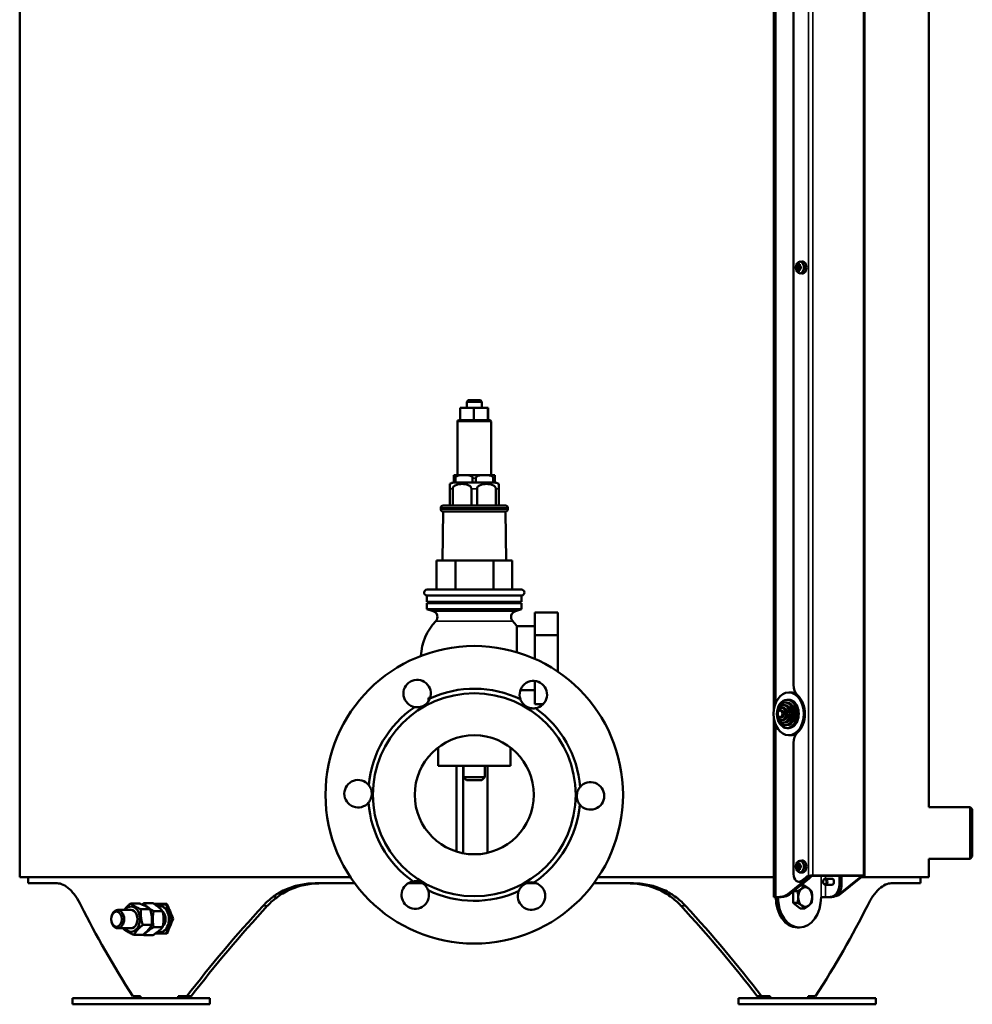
# Model space of a CAD drawing. Header units: millimetres. Extents: x -1106 to 8832, y -1538 to 1985.
# Tile 35 of 42: x 8207 to 8832, y -435 to 210. Entities that reach past the tile are written whole.
import ezdxf

# ---------------------------------------------------------------- set-up
doc = ezdxf.new("R2010")
doc.units = ezdxf.units.MM
doc.layers.add('Видимые тонкие (ГОСТ)', color=7, linetype='Continuous', lineweight=35)
doc.layers.add('Видимый контур (ГОСТ)', color=7, linetype='Continuous', lineweight=50)

msp = doc.modelspace()

# ---------------------------------------------------------------- linework, layer by layer
at = {"layer": 'Видимые тонкие (ГОСТ)'}
for p, q in [((8724.69, -351.02), (8724.69, 540.14)), ((8727.52, -350.82), (8727.52, 540.14)), ((8760.75, 540.14), (8760.75, -350.82)), ((8703.13, 531.14), (8703.13, -237.65)), ((8516.48, -53.36), (8494.53, -53.36)), ((8493.09, -90.33), (8492, -90.33)), ((8506.59, -90.33), (8504.41, -90.33)), ((8519, -90.33), (8517.91, -90.33)), ((8491.36, -97.33), (8489.5, -97.33)), ((8507.36, -97.33), (8503.64, -97.33)), ((8521.5, -97.33), (8519.64, -97.33)), ((8527.5, -109.83), (8483.5, -109.83)), ((8483.5, -110.79), (8527.5, -110.79)), ((8478.51, -177.52), (8532.5, -177.52)), ((8480.26, -184.12), (8530.75, -184.12)), ((8703.13, -252.07), (8703.13, -364.86)), ((8720.8, -354.18), (8720.1, -354.18)), ((8723.28, -352.16), (8722.57, -352.16)), ((8723.63, -352.74), (8725.05, -352.74)), ((8732.82, -350.87), (8732.82, -364.86)), ((8735.65, -350.87), (8735.65, -352.86)), ((8758.63, -352.16), (8757.93, -352.16)), ((8760.05, -351.02), (8760.05, -350.87)), ((8735.65, -356.86), (8735.65, -364.86)), ((8746.26, -356.63), (8744.84, -356.63)), ((8713.48, -362.18), (8712.06, -362.18)), ((8740.3, -364.47), (8741.71, -364.47)), ((8745.2, -363.13), (8744.49, -363.13)), ((8367.1, -370.51), (8370.05, -370.51)), ((8640.93, -370.51), (8643.88, -370.51))]:
    msp.add_line(p, q, dxfattribs=at)
at = {"layer": 'Видимый контур (ГОСТ)'}
for p, q in [((8207.49, -351.94), (8207.49, 645.06)), ((8803.49, -305.86), (8803.49, 645.06)), ((8761.34, -350.84), (8761.34, 540.14)), ((8701.95, -241.78), (8701.95, 531.14)), ((8714.79, -225.83), (8714.79, 532.14)), ((8718.8, 51.45), (8720.2, 51.62)), ((8716.95, 48.33), (8717.43, 48.33)), ((8717.43, 46.95), (8716.95, 46.95)), ((8717.7, 48.02), (8717.23, 48.02)), ((8717.23, 47.25), (8717.7, 47.25)), ((8717.7, 48.02), (8718.96, 48.02)), ((8718.96, 47.25), (8717.7, 47.25)), ((8718.71, 48.68), (8718.17, 48.68)), ((8718.17, 46.6), (8718.71, 46.6)), ((8718.79, 49.2), (8718.33, 49.57)), ((8718.33, 45.7), (8718.79, 46.08)), ((8718.96, 48.02), (8719.11, 48.1)), ((8718.96, 47.25), (8719.11, 47.17)), ((8719.07, 48.33), (8719.89, 48.33)), ((8719.89, 46.95), (8719.07, 46.95)), ((8719.89, 48.02), (8719.17, 48.02)), ((8719.17, 47.25), (8719.89, 47.25)), ((8719.19, 48.02), (8719.19, 47.25)), ((8718.8, 43.83), (8720.2, 43.65)), ((8496.32, -44.36), (8505.13, -44.36)), ((8496.32, -52.45), (8496.32, -44.36)), ((8501.53, -39.36), (8500.53, -40.36)), ((8510.47, -40.36), (8500.53, -40.36)), ((8500.53, -44.36), (8500.53, -40.36)), ((8501.53, -39.36), (8509.47, -39.36)), ((8505.13, -44.36), (8514.31, -44.36)), ((8505.13, -52.45), (8505.13, -44.36)), ((8509.47, -39.36), (8510.47, -40.36)), ((8510.47, -44.36), (8510.47, -40.36)), ((8514.31, -44.36), (8514.68, -44.36)), ((8514.31, -52.45), (8514.31, -44.36)), ((8514.68, -52.36), (8514.68, -44.36)), ((8494.53, -53.36), (8494.53, -88.33)), ((8495.53, -52.36), (8496.32, -52.36)), ((8497.08, -52.36), (8504.37, -52.36)), ((8505.92, -52.36), (8513.52, -52.36)), ((8514.34, -52.36), (8515.48, -52.36)), ((8516.48, -53.36), (8516.48, -88.33)), ((8492, -88.39), (8492, -90.33)), ((8492.5, -88.33), (8518.5, -88.33)), ((8519, -90.33), (8519, -88.39)), ((8489.5, -94.21), (8489.5, -97.33)), ((8492, -90.33), (8492, -93.33)), ((8492, -93.33), (8493.09, -93.33)), ((8493.09, -93.33), (8493.09, -90.33)), ((8498.75, -93.33), (8493.09, -93.33)), ((8504.41, -93.33), (8498.75, -93.33)), ((8504.41, -90.33), (8504.41, -93.33)), ((8504.41, -93.33), (8506.59, -93.33)), ((8506.59, -93.33), (8506.59, -90.33)), ((8512.25, -93.33), (8506.59, -93.33)), ((8517.91, -93.33), (8512.25, -93.33)), ((8517.91, -90.33), (8517.91, -93.33)), ((8517.91, -93.33), (8519, -93.33)), ((8519, -93.33), (8519, -90.33)), ((8521.5, -97.33), (8521.5, -94.21)), ((8489.5, -97.33), (8489.5, -108.33)), ((8491.36, -108.33), (8491.36, -97.33)), ((8503.64, -97.33), (8503.64, -108.33)), ((8507.36, -108.33), (8507.36, -97.33)), ((8519.64, -97.33), (8519.64, -108.33)), ((8521.5, -108.33), (8521.5, -97.33)), ((8485, -108.33), (8526, -108.33)), ((8483.5, -109.83), (8483.5, -110.79)), ((8485, -112.29), (8484.69, -144.36)), ((8526, -112.29), (8485, -112.29)), ((8526, -112.29), (8526.32, -144.36)), ((8527.5, -109.83), (8527.5, -110.79)), ((8480.68, -163.33), (8480.68, -144.36)), ((8480.68, -144.36), (8493.2, -144.36)), ((8493.2, -163.33), (8493.2, -144.36)), ((8493.2, -144.36), (8518.02, -144.36)), ((8518.02, -163.33), (8518.02, -144.36)), ((8518.02, -144.36), (8530.33, -144.36)), ((8530.33, -163.33), (8530.33, -144.36)), ((8474.5, -167.33), (8536.5, -167.33)), ((8474.5, -167.33), (8474.5, -171.33)), ((8474.61, -163.33), (8536.39, -163.33)), ((8536.5, -167.33), (8536.5, -171.33)), ((8474.5, -171.33), (8536.5, -171.33)), ((8474.5, -172.33), (8536.5, -172.33)), ((8474.5, -172.33), (8474.5, -176.33)), ((8476, -171.33), (8476, -172.33)), ((8535, -171.33), (8535, -172.33)), ((8536.5, -172.33), (8536.5, -176.33)), ((8474.5, -176.33), (8536.5, -176.33)), ((8478.51, -177.52), (8474.5, -176.33)), ((8532.5, -177.52), (8536.5, -176.33)), ((8545.27, -193.35), (8545.27, -178.34)), ((8545.27, -178.34), (8560.27, -178.34)), ((8560.27, -178.34), (8560.27, -193.35)), ((8533.5, -187.36), (8533.5, -204.47)), ((8533.5, -187.36), (8545.27, -187.36)), ((8545.27, -208.84), (8545.27, -193.35)), ((8545.27, -193.35), (8560.27, -193.35)), ((8560.27, -193.35), (8560.27, -217.2)), ((8545.27, -223.37), (8545.27, -223.29)), ((8545.27, -238.39), (8545.27, -223.37)), ((8545.27, -223.37), (8545.84, -223.37)), ((8535.67, -229.36), (8545.27, -229.36)), ((8713.03, -230.86), (8711.61, -230.86)), ((8475.48, -234.36), (8476.55, -234.36)), ((8475.48, -236.54), (8475.48, -234.36)), ((8535.46, -234.36), (8535.52, -234.36)), ((8535.52, -234.6), (8535.52, -234.36)), ((8545.27, -238.39), (8550.77, -238.39)), ((8710.48, -237.47), (8709.35, -237.47)), ((8711.61, -235.57), (8710.48, -235.57)), ((8707.09, -242.7), (8705.95, -242.7)), ((8708.22, -240.95), (8707.09, -240.95)), ((8709.35, -239.15), (8708.22, -239.15)), ((8701.95, -364.86), (8701.95, -247.94)), ((8707.09, -247.02), (8705.95, -247.02)), ((8708.22, -248.78), (8707.09, -248.78)), ((8709.35, -250.58), (8708.22, -250.58)), ((8710.48, -252.25), (8709.35, -252.25)), ((8711.61, -254.16), (8710.48, -254.16)), ((8713.03, -258.86), (8711.61, -258.86)), ((8714.79, -349.85), (8714.79, -263.9)), ((8481.75, -266.93), (8481.75, -278.86)), ((8529.25, -266.93), (8529.25, -278.86)), ((8481.75, -278.86), (8529.25, -278.86)), ((8493.77, -335.06), (8493.77, -278.86)), ((8498.11, -336.16), (8498.11, -278.86)), ((8498.5, -286.36), (8498.5, -278.86)), ((8512.5, -286.36), (8512.5, -278.86)), ((8514.11, -335.9), (8514.11, -278.86)), ((8498.5, -286.36), (8512.5, -286.36)), ((8500.5, -288.36), (8498.5, -286.36)), ((8510.5, -288.36), (8500.5, -288.36)), ((8510.5, -288.36), (8512.5, -286.36)), ((8803.49, -305.86), (8830.49, -305.86)), ((8830.49, -339.86), (8830.49, -305.86)), ((8831.99, -307.36), (8830.49, -305.86)), ((8831.99, -307.36), (8831.99, -338.36)), ((8718.8, -341.05), (8720.2, -340.88)), ((8803.49, -339.86), (8830.49, -339.86)), ((8803.49, -351.94), (8803.49, -339.86)), ((8831.99, -338.36), (8830.49, -339.86)), ((8716.95, -344.17), (8717.43, -344.17)), ((8717.43, -345.55), (8716.95, -345.55)), ((8717.7, -344.48), (8717.23, -344.48)), ((8717.23, -345.25), (8717.7, -345.25)), ((8717.7, -344.48), (8718.96, -344.48)), ((8718.96, -345.25), (8717.7, -345.25)), ((8718.71, -343.82), (8718.17, -343.82)), ((8718.17, -345.9), (8718.71, -345.9)), ((8718.79, -343.3), (8718.33, -342.93)), ((8718.33, -346.8), (8718.79, -346.42)), ((8718.96, -344.48), (8719.11, -344.4)), ((8718.96, -345.25), (8719.11, -345.33)), ((8719.07, -344.17), (8719.89, -344.17)), ((8719.89, -345.55), (8719.07, -345.55)), ((8719.89, -344.48), (8719.17, -344.48)), ((8719.17, -345.25), (8719.89, -345.25)), ((8719.19, -344.48), (8719.19, -345.25)), ((8207.49, -351.94), (8424.38, -351.94)), ((8212.99, -351.94), (8212.99, -355.86)), ((8586.63, -351.94), (8701.95, -351.94)), ((8712.06, -362.18), (8723.63, -352.74)), ((8725.05, -352.74), (8713.48, -362.18)), ((8718.8, -348.67), (8720.2, -348.85)), ((8720.1, -354.18), (8722.57, -352.16)), ((8723.28, -352.16), (8720.8, -354.18)), ((8760.05, -350.87), (8726.81, -350.87)), ((8727.52, -350.82), (8760.75, -350.82)), ((8739.9, -352.86), (8735.55, -352.86)), ((8744.49, -363.13), (8757.93, -352.16)), ((8744.84, -356.63), (8744.84, -350.87)), ((8758.63, -352.16), (8745.2, -363.13)), ((8746.26, -356.63), (8746.26, -350.87)), ((8758.91, -351.94), (8803.49, -351.94)), ((8797.99, -355.86), (8797.99, -351.94)), ((8232.13, -355.86), (8212.99, -355.86)), ((8427.13, -355.86), (8401.42, -355.86)), ((8471.56, -355.86), (8462.04, -355.86)), ((8546.39, -355.86), (8539.61, -355.86)), ((8609.55, -355.86), (8583.87, -355.86)), ((8714.79, -361.11), (8717.42, -361.11)), ((8719.04, -354.85), (8718.33, -354.85)), ((8719.39, -357.36), (8722.02, -357.36)), ((8739.9, -356.86), (8735.55, -356.86)), ((8797.99, -355.86), (8778.85, -355.86)), ((8701.95, -364.86), (8703.13, -364.86)), ((8703.13, -364.87), (8703.13, -364.86)), ((8704.99, -364.86), (8703.13, -364.86)), ((8704.54, -364.87), (8703.13, -364.87)), ((8704.55, -364.87), (8704.54, -364.87)), ((8704.55, -364.86), (8704.55, -364.87)), ((8704.99, -364.86), (8706.41, -364.86)), ((8714.51, -368.62), (8714.51, -361.34)), ((8732.82, -364.87), (8732.82, -364.86)), ((8732.82, -364.86), (8732.82, -364.86)), ((8735.65, -364.86), (8732.82, -364.86)), ((8732.82, -364.87), (8732.82, -364.87)), ((8737.52, -364.86), (8735.65, -364.86)), ((8737.52, -364.86), (8738.93, -364.86)), ((8280.44, -373.34), (8271.73, -373.34)), ((8280.2, -369.07), (8286.12, -369.07)), ((8287.04, -372.86), (8292.97, -372.86)), ((8288.93, -368.95), (8294.86, -368.95)), ((8295.3, -374.15), (8301.23, -374.15)), ((8304.03, -369.34), (8296.02, -369.34)), ((8303.55, -369.84), (8296.27, -369.84)), ((8299.68, -370.74), (8299.25, -370.74)), ((8307.43, -379.34), (8303.55, -369.84)), ((8303.55, -369.84), (8304.24, -369.84)), ((8714.51, -368.62), (8717.42, -368.62)), ((8719.11, -372.37), (8714.51, -368.62)), ((8719.11, -372.37), (8722.02, -372.37)), ((8267.48, -379.27), (8267.48, -379.26)), ((8267.48, -379.41), (8267.48, -379.42)), ((8303.55, -388.84), (8307.43, -379.34)), ((8307.43, -379.34), (8308.05, -379.34)), ((8280.44, -385.34), (8271.73, -385.34)), ((8288.14, -383.13), (8294.07, -383.13)), ((8295.3, -384.54), (8301.23, -384.54)), ((8718.68, -384.86), (8717.27, -384.86)), ((8282.4, -389.62), (8288.33, -389.62)), ((8288.93, -389.73), (8294.86, -389.73)), ((8296.27, -388.84), (8303.55, -388.84)), ((8299.68, -387.94), (8299.25, -387.94)), ((8303.55, -388.84), (8303.61, -388.84)), ((8303.61, -388.84), (8304.03, -388.84)), ((8242.2, -431.14), (8332.2, -431.14)), ((8242.2, -431.14), (8242.2, -435.14)), ((8281.74, -429.86), (8286.66, -429.86)), ((8286.66, -429.86), (8286.66, -431.14)), ((8311.41, -429.86), (8311.41, -431.14)), ((8311.41, -429.86), (8317.1, -429.86)), ((8314.24, -429.86), (8314.24, -431.14)), ((8319.93, -429.86), (8317.1, -429.86)), ((8332.2, -431.14), (8332.2, -435.14)), ((8678.78, -431.14), (8768.78, -431.14)), ((8678.78, -431.14), (8678.78, -435.14)), ((8693.88, -429.86), (8691.04, -429.86)), ((8693.88, -429.86), (8699.57, -429.86)), ((8696.74, -429.86), (8696.74, -431.14)), ((8699.57, -429.86), (8699.57, -431.14)), ((8724.32, -429.86), (8724.32, -431.14)), ((8724.32, -429.86), (8729.24, -429.86)), ((8768.78, -431.14), (8768.78, -435.14)), ((8242.2, -435.14), (8332.2, -435.14)), ((8678.78, -435.14), (8768.78, -435.14))]:
    msp.add_line(p, q, dxfattribs=at)
for radius in [97.5, 66.5, 39]:
    msp.add_circle((8505.5, -297.86), radius, dxfattribs=at)
for centre, radius, start, end in [((8495.53, -53.36), 1, 90, 180), ((8515.48, -53.36), 1, 0, 90), ((8492.5, -90.33), 2, 90, 104.47751), ((8518.5, -90.33), 2, 75.52249, 90), ((8492, -97.33), 4, 90, 128.68219), ((8519, -97.33), 4, 51.31781, 90), ((8485, -109.83), 1.5, 90, 180), ((8526, -109.83), 1.5, 0, 90), ((8485, -110.79), 1.5, 180, 270), ((8526, -110.79), 1.5, 270, 0), ((8474.61, -165.33), 2, 90, 266.86446), ((8536.39, -165.33), 2, 273.13554, 90), ((8477.37, -181.35), 4, 316.16349, 73.46808), ((8533.63, -181.35), 4, 106.53192, 223.83651), ((8505.5, -208.36), 35, 136.16349, 177.52083), ((8505.5, -208.36), 35, 36.8699, 43.83651), ((8468.01, -231.53), 9, 339.05185, 259.89826), ((8544.2, -232.22), 9, 279.05185, 199.89826), ((8505.5, -297.86), 69.5, 64.20755, 114.74256), ((8505.5, -297.86), 69.5, 124.20755, 174.74256), ((8505.5, -297.86), 69.5, 4.20755, 54.74256), ((8429.31, -297.16), 9, 39.05185, 319.89826), ((8581.7, -298.56), 9, 219.05185, 139.89826), ((8505.5, -297.86), 69.5, 184.20755, 234.74256), ((8505.5, -297.86), 69.5, 304.20755, 354.74256), ((8466.8, -363.5), 9, 99.05185, 19.89826), ((8505.5, -297.86), 69.5, 244.20755, 294.74256), ((8543, -364.2), 9, 159.05185, 79.89826)]:
    msp.add_arc(centre, radius, start, end, dxfattribs=at)
for centre, major_axis, ratio, start_param, end_param in [((8720.45, 47.64), (0, 4), 0.707107, 3.053992, 6.370786), ((8723.05, 47.64), (0, -6.36), 0.965843, 4.603833, 4.820944), ((8722.08, 48.56), (-5.18, -3.66), 0.5, 5.275147, 5.380591), ((8722.08, 46.71), (5.18, -3.66), 0.5, 4.044187, 4.149631), ((8722.23, 48.35), (4.97, 3.52), 0.5, 2.110719, 2.261833), ((8753.37, 92.39), (-34.68, -46.61), 0.180255, 6.078068, 6.078286), ((8722.23, 46.92), (-4.97, 3.52), 0.5, 0.87976, 1.030873), ((8722.24, 47.64), (0, -6.44), 0.707107, 4.383582, 4.531062), ((8722.24, 47.64), (0, -6.44), 0.707107, 4.893716, 5.041196), ((8722.29, 46.56), (-5.89, 2.4), 0.353357, 5.460814, 5.677925), ((8722.29, 48.71), (5.89, 2.4), 0.353357, 3.746853, 3.963964), ((8691.09, 90.96), (34.68, -46.61), 0.180255, 5.811441, 5.811659), ((8722.46, 47.64), (0, 6.16), 0.707107, 1.250993, 1.401055), ((8722.46, 47.64), (0, 6.16), 0.707107, 1.740538, 1.890599), ((8723, 47.64), (0, -6.16), 0.707107, 4.392586, 4.542647), ((8754.37, 4.31), (-34.68, 46.61), 0.180255, 0.204899, 0.205117), ((8723.24, 48.35), (4.97, -3.52), 0.5, 4.021352, 4.172466), ((8723.24, 46.92), (-4.97, -3.52), 0.5, 5.252312, 5.403426), ((8723, 47.64), (0, -6.16), 0.707107, 4.882131, 5.032192), ((8723.22, 47.64), (0, 6.44), 0.707107, 1.24199, 1.389469), ((8723.39, 48.56), (-5.18, 3.66), 0.5, 0.902595, 1.008038), ((8723.39, 46.71), (5.18, 3.66), 0.5, 2.133554, 2.238998), ((8723.22, 47.64), (0, 6.44), 0.707107, 1.752124, 1.899603), ((8692.1, 2.89), (34.68, 46.61), 0.180255, 0.471526, 0.471744), ((8721.53, 47.64), (0, 6.36), 0.259129, 1.462241, 1.679352), ((8713.03, -244.86), (0, 14), 0.707107, 5.895728, 6.283185), ((8720.45, -225.83), (0, 8), 0.707107, 1.570796, 2.579056), ((8710.48, -244.86), (0, -7.39), 0.707107, 0, 3.141593), ((8711.61, -244.86), (0, -9.29), 0.707107, 0, 3.141593), ((8711.96, -244.86), (0, -14.5), 0.707107, 0.562536, 2.579056), ((8707.09, -244.86), (0, -2.16), 0.707107, 0, 3.141593), ((8708.22, -244.86), (0, -3.92), 0.707107, 0, 3.141593), ((8709.35, -244.86), (0, -5.72), 0.707107, 0, 3.141593), ((8713.03, -244.86), (0, -14), 0.707107, 0, 0.387458), ((8720.45, -263.9), (0, 8), 0.707107, 0.562536, 1.570796), ((8720.45, -344.86), (0, 4), 0.707107, 3.053992, 6.370786), ((8723.05, -344.86), (0, -6.36), 0.965843, 4.603833, 4.820944), ((8722.08, -343.94), (-5.18, -3.66), 0.5, 5.275147, 5.380591), ((8722.08, -345.79), (5.18, -3.66), 0.5, 4.044187, 4.149631), ((8722.23, -344.15), (4.97, 3.52), 0.5, 2.110719, 2.261833), ((8753.37, -300.11), (-34.68, -46.61), 0.180255, 6.078068, 6.078286), ((8722.23, -345.58), (-4.97, 3.52), 0.5, 0.87976, 1.030873), ((8722.24, -344.86), (0, -6.44), 0.707107, 4.383582, 4.531062), ((8722.24, -344.86), (0, -6.44), 0.707107, 4.893716, 5.041196), ((8722.29, -345.94), (-5.89, 2.4), 0.353357, 5.460814, 5.677925), ((8722.29, -343.79), (5.89, 2.4), 0.353357, 3.746853, 3.963964), ((8691.09, -301.54), (34.68, -46.61), 0.180255, 5.811441, 5.811659), ((8722.46, -344.86), (0, 6.16), 0.707107, 1.250993, 1.401055), ((8722.46, -344.86), (0, 6.16), 0.707107, 1.740538, 1.890599), ((8723, -344.86), (0, -6.16), 0.707107, 4.392586, 4.542647), ((8754.37, -388.19), (-34.68, 46.61), 0.180255, 0.204899, 0.205117), ((8723.24, -344.15), (4.97, -3.52), 0.5, 4.021352, 4.172466), ((8723.24, -345.58), (-4.97, -3.52), 0.5, 5.252312, 5.403426), ((8723, -344.86), (0, -6.16), 0.707107, 4.882131, 5.032192), ((8723.22, -344.86), (0, 6.44), 0.707107, 1.24199, 1.389469), ((8723.39, -343.94), (-5.18, 3.66), 0.5, 0.902595, 1.008038), ((8723.39, -345.79), (5.18, 3.66), 0.5, 2.133554, 2.238998), ((8723.22, -344.86), (0, 6.44), 0.707107, 1.752124, 1.899603), ((8692.1, -389.61), (34.68, 46.61), 0.180255, 0.471526, 0.471744), ((8721.53, -344.86), (0, 6.36), 0.259129, 1.462241, 1.679352), ((8718.33, -349.85), (0, -5), 0.707107, 4.712389, 6.806784), ((8719.04, -349.85), (0, -5), 0.707107, 0, 0.523599), ((8726.11, -360.82), (0, 10), 0.707107, 0.201358, 0.523599), ((8726.81, -360.82), (0, 10), 0.707107, 0.201358, 0.523599), ((8720.8, -345.81), (0, -8), 0.707107, 0.523599, 0.839975), ((8722.22, -345.81), (0, 8), 0.707107, 3.665191, 4.026798), ((8739.9, -354.86), (0, 2), 0.707107, 3.141593, 6.283185), ((8761.46, -360.82), (0, 10), 0.707107, 0.201358, 0.523599), ((8762.17, -360.82), (0, 10), 0.707107, 0.201358, 0.523599), ((8722.43, -364.86), (0, -6.5), 0.707107, 3.665191, 4.712389), ((8722.43, -364.86), (0, 6.5), 0.707107, 5.759587, 6.806784), ((8722.43, -364.86), (0, 6.5), 0.707107, 4.712389, 5.759587), ((8739.19, -356.63), (0, -8), 0.707107, 0.197871, 1.570796), ((8740.6, -356.63), (0, -8), 0.707107, 0.197871, 1.570796), ((8717.27, -364.86), (0, -20), 0.707107, 4.712889, 6.283185), ((8718.68, -364.86), (0, -20), 0.707107, 4.712889, 7.853482), ((8704.99, -344.86), (0, -20), 0.707107, 0, 0.523599), ((8706.41, -344.86), (0, -20), 0.707107, 0, 0.523599), ((8722.43, -364.86), (0, -6.5), 0.707107, 4.712389, 5.759587), ((8722.43, -364.86), (0, 6.5), 0.707107, 3.665191, 4.712389), ((8737.52, -344.86), (0, -20), 0.707107, 0, 0.197871), ((8738.93, -344.86), (0, -20), 0.707107, 0, 0.197871), ((8742.37, -356.2), (0, -8), 0.707107, 0.009644, 0.523599), ((8741.66, -356.2), (0, -8), 0.707107, 0.179163, 0.523599), ((8505.49, -454.86), (-270.23, 270.23), 0.414214, 0.885548, 1.092523), ((8271.73, -379.34), (0, -6), 0.707107, 4.726038, 10.981926), ((8280.44, -379.34), (0, -8.3), 0.707107, 5.520367, 10.187596), ((8280.44, -379.34), (0, -6), 0.707107, 6.274714, 9.433249), ((8505.49, -362.83), (-237.29, -500.08), 0.341999, 4.886117, 4.886644), ((8299.25, -379.34), (0, -8.6), 0.707107, 6.054032, 9.653932), ((8505.49, -362.83), (-234.04, -493.24), 0.341999, 4.886295, 4.887296), ((8299.68, -379.34), (0, -8.6), 0.707107, 0, 3.141593), ((8505.49, -356.35), (-237.29, 500.08), 0.341999, 1.435562, 1.454819), ((8505.49, -454.86), (-270.23, -270.23), 0.414214, 4.812539, 5.019514), ((8505.49, -454.86), (266.54, 266.54), 0.414214, 1.666767, 1.876731), ((8505.49, -454.86), (-266.54, 266.54), 0.414214, 4.406454, 4.616418), ((8505.49, -454.86), (-270.23, 270.23), 0.414214, 4.405264, 4.612239), ((8722.43, -364.86), (0, -6.5), 0.707107, 5.759587, 6.806784), ((8505.49, -454.86), (-270.23, -270.23), 0.414214, 2.04907, 2.256045), ((8299.25, -379.34), (0, 5.53), 0.707107, 3.70138, 5.723398), ((8505.49, -401.83), (-237.29, -500.08), 0.341999, 4.828366, 4.847624)]:
    msp.add_ellipse(centre, major_axis=major_axis, ratio=ratio, start_param=start_param, end_param=end_param, dxfattribs=at)
for centre, major_axis in [((8719.04, 47.64), (0, -3.83)), ((8711.61, -244.86), (0, 14)), ((8710.48, -244.86), (0, 9.29)), ((8709.35, -244.86), (0, 7.39)), ((8708.22, -244.86), (0, 5.72)), ((8707.09, -244.86), (0, 3.92)), ((8705.95, -244.86), (0, 2.16)), ((8719.04, -344.86), (0, -3.83)), ((8735.55, -354.86), (0, -2)), ((8735.3, -354.86), (0, -1.65)), ((8270.97, -379.34), (0, -4.93))]:
    msp.add_ellipse(centre, major_axis=major_axis, ratio=0.707107, dxfattribs=at)
for points, weights in [([(8717.23, 48.02), (8717.09, 48.17), (8716.95, 48.33)], [1, 1.00025945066, 1]), ([(8716.95, 46.95), (8717.09, 47.1), (8717.23, 47.25)], [1, 1.00025945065, 1]), ([(8717.7, 47.25), (8717.7, 47.25), (8717.7, 47.25)], [0.960465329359, 0.960447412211, 0.960429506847]), ([(8717.93, 49.72), (8718.13, 49.64), (8718.33, 49.57)], [1, 1.00025945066, 1]), ([(8718.33, 45.7), (8718.13, 45.63), (8717.93, 45.56)], [1, 1.00025945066, 1]), ([(8718.16, 48.67), (8718.17, 48.68), (8718.17, 48.68)], [0.960465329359, 0.960447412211, 0.960429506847]), ([(8718.71, 46.6), (8718.71, 46.6), (8718.71, 46.6)], [0.960465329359, 0.960447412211, 0.960429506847]), ([(8718.87, 49.57), (8718.89, 49.64), (8718.91, 49.72)], [1, 1.00025945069, 1]), ([(8718.91, 45.56), (8718.89, 45.63), (8718.87, 45.7)], [1, 1.00025945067, 1]), ([(8719.17, 48.02), (8719.17, 48.02), (8719.17, 48.02)], [0.960465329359, 0.960447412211, 0.960429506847]), ([(8717.23, -344.48), (8717.09, -344.33), (8716.95, -344.17)], [1, 1.00025945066, 1]), ([(8716.95, -345.55), (8717.09, -345.4), (8717.23, -345.25)], [1, 1.00025945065, 1]), ([(8717.7, -345.25), (8717.7, -345.25), (8717.7, -345.25)], [0.960465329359, 0.960447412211, 0.960429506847]), ([(8717.93, -342.78), (8718.13, -342.86), (8718.33, -342.93)], [1, 1.00025945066, 1]), ([(8718.33, -346.8), (8718.13, -346.87), (8717.93, -346.94)], [1, 1.00025945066, 1]), ([(8718.16, -343.83), (8718.17, -343.82), (8718.17, -343.82)], [0.960465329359, 0.960447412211, 0.960429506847]), ([(8718.71, -345.9), (8718.71, -345.9), (8718.71, -345.9)], [0.960465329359, 0.960447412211, 0.960429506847]), ([(8718.87, -342.93), (8718.89, -342.86), (8718.91, -342.78)], [1, 1.00025945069, 1]), ([(8718.91, -346.94), (8718.89, -346.87), (8718.87, -346.8)], [1, 1.00025945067, 1]), ([(8719.17, -344.48), (8719.17, -344.48), (8719.17, -344.48)], [0.960465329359, 0.960447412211, 0.960429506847]), ([(8717.42, -361.11), (8719.07, -360.1), (8720.13, -359.23)], [1, 1.0379548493, 1]), ([(8717.83, -364.86), (8717.83, -363.12), (8717.42, -361.11)], [1, 1.0379548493, 1]), ([(8720.13, -359.23), (8721.2, -358.36), (8722.02, -357.36)], [1, 1.0379548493, 1]), ([(8722.02, -357.36), (8723.66, -358.36), (8724.73, -359.23)], [1, 1.0379548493, 1]), ([(8724.73, -359.23), (8725.79, -360.1), (8726.62, -361.11)], [1, 1.0379548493, 1]), ([(8726.62, -361.11), (8727.03, -363.12), (8727.03, -364.86)], [1, 1.0379548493, 1]), ([(8717.42, -368.62), (8717.83, -366.6), (8717.83, -364.86)], [1, 1.0379548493, 1]), ([(8727.03, -364.86), (8727.03, -366.6), (8726.62, -368.62)], [1, 1.0379548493, 1]), ([(8275.91, -373.34), (8277.44, -371.34), (8280.2, -369.07)], [1.06841011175, 1.10364710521, 1]), ([(8280.2, -369.07), (8282.56, -370.96), (8287.04, -372.86)], [1, 1.15470053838, 1]), ([(8292.97, -372.86), (8290.61, -370.96), (8286.12, -369.07)], [1, 1.15470053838, 1]), ([(8287.04, -372.86), (8286.53, -377.99), (8288.14, -383.13)], [1, 1.15470053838, 1]), ([(8287.67, -369.75), (8288.26, -369.36), (8288.93, -368.95)], [1.03730644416, 1.02169597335, 1]), ([(8288.93, -368.95), (8291.06, -371.55), (8295.3, -374.15)], [1, 1.15470053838, 1]), ([(8294.07, -383.13), (8294.58, -377.99), (8292.97, -372.86)], [1, 1.15470053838, 1]), ([(8295.3, -374.15), (8294.24, -379.34), (8295.3, -384.54)], [1, 1.15470053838, 1]), ([(8301.23, -374.15), (8299.11, -371.55), (8294.86, -368.95)], [1, 1.15470053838, 1]), ([(8301.23, -384.54), (8302.29, -379.34), (8301.23, -374.15)], [1, 1.15470053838, 1]), ([(8720.13, -370.49), (8719.07, -369.62), (8717.42, -368.62)], [1, 1.0379548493, 1]), ([(8722.02, -372.37), (8721.2, -371.36), (8720.13, -370.49)], [1, 1.0379548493, 1]), ([(8724.73, -370.49), (8723.66, -371.36), (8722.02, -372.37)], [1, 1.0379548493, 1]), ([(8726.62, -368.62), (8725.79, -369.62), (8724.73, -370.49)], [1, 1.0379548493, 1]), ([(8275.56, -385.83), (8275.48, -385.58), (8275.41, -385.34)], [1, 1.00645221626, 1.01236621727]), ([(8282.4, -389.62), (8277.92, -387.72), (8275.56, -385.83)], [1, 1.15470053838, 1]), ([(8288.14, -383.13), (8284.21, -386.37), (8282.4, -389.62)], [1, 1.15470053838, 1]), ([(8288.33, -389.62), (8292.26, -386.37), (8294.07, -383.13)], [1, 1.15470053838, 1]), ([(8295.3, -384.54), (8291.06, -387.14), (8288.93, -389.73)], [1, 1.15470053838, 1]), ([(8294.86, -389.73), (8299.11, -387.14), (8301.23, -384.54)], [1, 1.15470053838, 1]), ([(8288.93, -389.73), (8288.71, -389.6), (8288.51, -389.47)], [1, 1.00697095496, 1.01331367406])]:
    msp.add_rational_spline(points, weights, degree=2, dxfattribs=at)
for points in [[(8717.43, 48.33), (8717.52, 48.23), (8717.61, 48.12), (8717.7, 48.02)], [(8717.43, 46.95), (8717.52, 47.05), (8717.61, 47.15), (8717.7, 47.25)], [(8717.77, 48.8), (8717.9, 48.76), (8718.03, 48.71), (8718.16, 48.67)], [(8717.77, 46.48), (8717.9, 46.52), (8718.03, 46.56), (8718.16, 46.6)], [(8718.74, 48.8), (8718.73, 48.76), (8718.72, 48.71), (8718.71, 48.67)], [(8718.74, 46.48), (8718.73, 46.52), (8718.72, 46.56), (8718.71, 46.6)], [(8719.07, 48.33), (8719.11, 48.23), (8719.14, 48.12), (8719.17, 48.02)], [(8719.07, 46.95), (8719.11, 47.05), (8719.14, 47.15), (8719.17, 47.25)], [(8496.32, -52.45), (8496.56, -52.39), (8496.84, -52.36), (8497.08, -52.36)], [(8504.37, -52.36), (8504.61, -52.36), (8504.88, -52.39), (8505.13, -52.45)], [(8505.13, -52.45), (8505.38, -52.39), (8505.67, -52.36), (8505.92, -52.36)], [(8513.52, -52.36), (8513.77, -52.36), (8514.06, -52.39), (8514.31, -52.45)], [(8514.31, -52.45), (8514.32, -52.39), (8514.33, -52.36), (8514.34, -52.36)], [(8717.43, -344.17), (8717.52, -344.27), (8717.61, -344.38), (8717.7, -344.48)], [(8717.43, -345.55), (8717.52, -345.45), (8717.61, -345.35), (8717.7, -345.25)], [(8717.77, -343.7), (8717.9, -343.74), (8718.03, -343.79), (8718.16, -343.83)], [(8717.77, -346.02), (8717.9, -345.98), (8718.03, -345.94), (8718.16, -345.9)], [(8718.74, -343.7), (8718.73, -343.74), (8718.72, -343.79), (8718.71, -343.83)], [(8718.74, -346.02), (8718.73, -345.98), (8718.72, -345.94), (8718.71, -345.9)], [(8719.07, -344.17), (8719.11, -344.27), (8719.14, -344.38), (8719.17, -344.48)], [(8719.07, -345.55), (8719.11, -345.45), (8719.14, -345.35), (8719.17, -345.25)]]:
    msp.add_open_spline(points, degree=3, dxfattribs=at)
for points, knots in [([(8493.09, -90.33), (8493.09, -90.19), (8493.13, -90.02), (8493.27, -89.71), (8493.42, -89.53), (8493.8, -89.19), (8494.13, -89.01), (8495.07, -88.64), (8495.81, -88.53), (8497.31, -88.41), (8498.06, -88.39), (8499.44, -88.39), (8500.2, -88.41), (8501.69, -88.53), (8502.43, -88.64), (8503.37, -89.01), (8503.71, -89.19), (8504.09, -89.53), (8504.23, -89.71), (8504.37, -90.02), (8504.41, -90.19), (8504.41, -90.33)], [0.687449, 0.687449, 0.687449, 0.687449, 0.730926, 0.730926, 0.792009, 0.792009, 0.898366, 0.898366, 1.136632, 1.136632, 1.374898, 1.374898, 1.613164, 1.613164, 1.85143, 1.85143, 1.957786, 1.957786, 2.018869, 2.018869, 2.062347, 2.062347, 2.062347, 2.062347]), ([(8506.59, -90.33), (8506.59, -90.19), (8506.63, -90.02), (8506.77, -89.71), (8506.92, -89.53), (8507.3, -89.19), (8507.63, -89.01), (8508.57, -88.64), (8509.31, -88.53), (8510.81, -88.41), (8511.56, -88.39), (8512.94, -88.39), (8513.7, -88.41), (8515.19, -88.53), (8515.93, -88.64), (8516.87, -89.01), (8517.21, -89.19), (8517.59, -89.53), (8517.73, -89.71), (8517.87, -90.02), (8517.91, -90.19), (8517.91, -90.33)], [0.687449, 0.687449, 0.687449, 0.687449, 0.730926, 0.730926, 0.792009, 0.792009, 0.898366, 0.898366, 1.136632, 1.136632, 1.374898, 1.374898, 1.613164, 1.613164, 1.85143, 1.85143, 1.957786, 1.957786, 2.018869, 2.018869, 2.062347, 2.062347, 2.062347, 2.062347]), ([(8491.36, -97.33), (8491.36, -97.11), (8491.41, -96.85), (8491.59, -96.39), (8491.76, -96.12), (8492.22, -95.6), (8492.62, -95.31), (8494.3, -94.4), (8496.04, -94.21), (8498.96, -94.21), (8500.71, -94.4), (8502.39, -95.31), (8502.79, -95.6), (8503.24, -96.12), (8503.42, -96.39), (8503.59, -96.85), (8503.64, -97.11), (8503.64, -97.33)], [0.793375, 0.793375, 0.793375, 0.793375, 0.859577, 0.859577, 0.944459, 0.944459, 1.080669, 1.080669, 1.586751, 1.586751, 2.092833, 2.092833, 2.229043, 2.229043, 2.313924, 2.313924, 2.380126, 2.380126, 2.380126, 2.380126]), ([(8507.36, -97.33), (8507.36, -97.11), (8507.41, -96.85), (8507.59, -96.39), (8507.76, -96.12), (8508.22, -95.6), (8508.62, -95.31), (8510.3, -94.4), (8512.04, -94.21), (8514.96, -94.21), (8516.71, -94.4), (8518.39, -95.31), (8518.79, -95.6), (8519.24, -96.12), (8519.42, -96.39), (8519.59, -96.85), (8519.64, -97.11), (8519.64, -97.33)], [0.793375, 0.793375, 0.793375, 0.793375, 0.859577, 0.859577, 0.944459, 0.944459, 1.080669, 1.080669, 1.586751, 1.586751, 2.092833, 2.092833, 2.229043, 2.229043, 2.313924, 2.313924, 2.380126, 2.380126, 2.380126, 2.380126]), ([(8476.41, -234.74), (8476.38, -234.83), (8476.34, -234.93), (8475.97, -235.8), (8475.48, -236.64), (8474.16, -238.17), (8473.33, -238.86), (8471.54, -239.87), (8470.53, -240.22), (8468.54, -240.57), (8467.56, -240.55), (8466.62, -240.42), (8466.53, -240.4), (8466.43, -240.39)], [1.397058, 1.397058, 1.397058, 1.397058, 1.432475, 1.432475, 1.740102, 1.740102, 2.04773, 2.04773, 2.355358, 2.355358, 2.662985, 2.662985, 2.698402, 2.698402, 2.698402, 2.698402]), ([(8545.62, -241.11), (8545.52, -241.13), (8545.43, -241.14), (8544.49, -241.26), (8543.51, -241.25), (8541.52, -240.87), (8540.52, -240.5), (8538.75, -239.46), (8537.93, -238.76), (8536.64, -237.2), (8536.16, -236.35), (8535.81, -235.47), (8535.78, -235.38), (8535.74, -235.29)], [1.397058, 1.397058, 1.397058, 1.397058, 1.432475, 1.432475, 1.740102, 1.740102, 2.04773, 2.04773, 2.355358, 2.355358, 2.662985, 2.662985, 2.698402, 2.698402, 2.698402, 2.698402]), ([(8436.29, -291.49), (8436.36, -291.57), (8436.42, -291.65), (8436.99, -292.4), (8437.47, -293.25), (8438.14, -295.16), (8438.31, -296.22), (8438.3, -298.27), (8438.1, -299.33), (8437.4, -301.22), (8436.9, -302.07), (8436.31, -302.81), (8436.25, -302.89), (8436.19, -302.96)], [1.397058, 1.397058, 1.397058, 1.397058, 1.432475, 1.432475, 1.740102, 1.740102, 2.04773, 2.04773, 2.355358, 2.355358, 2.662985, 2.662985, 2.698402, 2.698402, 2.698402, 2.698402]), ([(8574.71, -304.23), (8574.65, -304.16), (8574.59, -304.08), (8574.01, -303.32), (8573.53, -302.47), (8572.87, -300.56), (8572.69, -299.5), (8572.71, -297.45), (8572.9, -296.4), (8573.6, -294.5), (8574.1, -293.66), (8574.69, -292.91), (8574.75, -292.84), (8574.81, -292.76)], [1.397058, 1.397058, 1.397058, 1.397058, 1.432475, 1.432475, 1.740102, 1.740102, 2.04773, 2.04773, 2.355358, 2.355358, 2.662985, 2.662985, 2.698402, 2.698402, 2.698402, 2.698402]), ([(8465.38, -354.61), (8465.48, -354.6), (8465.58, -354.59), (8466.52, -354.47), (8467.5, -354.47), (8469.48, -354.85), (8470.49, -355.23), (8472.25, -356.27), (8473.07, -356.97), (8474.36, -358.52), (8474.84, -359.37), (8475.19, -360.26), (8475.23, -360.35), (8475.26, -360.44)], [1.396442, 1.396442, 1.396442, 1.396442, 1.431858, 1.431858, 1.739485, 1.739485, 2.047113, 2.047113, 2.354741, 2.354741, 2.662368, 2.662368, 2.697785, 2.697785, 2.697785, 2.697785]), ([(8724.69, -351.02), (8724.87, -350.97), (8725.09, -350.93), (8725.58, -350.87), (8725.85, -350.85), (8726.36, -350.83), (8726.63, -350.82), (8727.12, -350.82), (8727.34, -350.82), (8727.52, -350.82)], [-0.3026789, -0.3026789, -0.3026789, -0.3026789, -0.226697, -0.226697, -0.150715, -0.150715, -0.0753575, -0.0753575, 0, 0, 0, 0]), ([(8726.81, -350.87), (8726.73, -350.87), (8726.61, -350.87), (8726.37, -350.89), (8726.23, -350.89), (8725.98, -350.92), (8725.85, -350.93), (8725.6, -350.97), (8725.49, -351), (8725.4, -351.02)], [0, 0, 0, 0, 0.0376261, 0.0376261, 0.0752522, 0.0752522, 0.1134604, 0.1134604, 0.1516686, 0.1516686, 0.1516686, 0.1516686]), ([(8760.05, -351.02), (8760.14, -351), (8760.21, -350.97), (8760.32, -350.93), (8760.34, -350.92), (8760.34, -350.89), (8760.32, -350.89), (8760.21, -350.87), (8760.14, -350.87), (8760.05, -350.87)], [0.1530596, 0.1530596, 0.1530596, 0.1530596, 0.1912678, 0.1912678, 0.229476, 0.229476, 0.2671022, 0.2671022, 0.3047283, 0.3047283, 0.3047283, 0.3047283]), ([(8760.75, -350.82), (8760.93, -350.82), (8761.09, -350.82), (8761.29, -350.82), (8761.34, -350.83), (8761.34, -350.85), (8761.29, -350.87), (8761.08, -350.93), (8760.93, -350.97), (8760.75, -351.02)], [0.6110862, 0.6110862, 0.6110862, 0.6110862, 0.6864437, 0.6864437, 0.7618013, 0.7618013, 0.8377832, 0.8377832, 0.9137651, 0.9137651, 0.9137651, 0.9137651]), ([(8232.13, -355.86), (8233.32, -355.86), (8234.62, -356.15), (8237.32, -357.39), (8238.72, -358.35), (8241.52, -360.93), (8242.92, -362.55), (8245.51, -366.25), (8246.71, -368.3), (8247.8, -370.51)], [8.096288, 8.096288, 8.096288, 8.096288, 9.103982, 9.103982, 10.111676, 10.111676, 11.11937, 11.11937, 12.075332, 12.075332, 12.075332, 12.075332]), ([(8367.1, -370.51), (8369.13, -368.3), (8371.43, -366.25), (8376.57, -362.55), (8379.45, -360.93), (8385.48, -358.35), (8388.65, -357.39), (8395.05, -356.15), (8398.28, -355.86), (8401.42, -355.86)], [3.797799, 3.797799, 3.797799, 3.797799, 4.753762, 4.753762, 5.761456, 5.761456, 6.76915, 6.76915, 7.776844, 7.776844, 7.776844, 7.776844]), ([(8404.53, -355.86), (8401.38, -355.86), (8398.13, -356.15), (8391.7, -357.39), (8388.51, -358.35), (8382.45, -360.92), (8379.56, -362.55), (8374.4, -366.25), (8372.09, -368.3), (8370.05, -370.51)], [24.017476, 24.017476, 24.017476, 24.017476, 25.027226, 25.027226, 26.036976, 26.036976, 27.046726, 27.046726, 28.003178, 28.003178, 28.003178, 28.003178]), ([(8534.59, -360.98), (8534.63, -360.89), (8534.66, -360.8), (8535.03, -359.93), (8535.52, -359.08), (8536.84, -357.55), (8537.67, -356.87), (8539.46, -355.86), (8540.47, -355.5), (8542.46, -355.16), (8543.44, -355.17), (8544.38, -355.31), (8544.48, -355.32), (8544.57, -355.34)], [1.397058, 1.397058, 1.397058, 1.397058, 1.432475, 1.432475, 1.740102, 1.740102, 2.04773, 2.04773, 2.355358, 2.355358, 2.662985, 2.662985, 2.698402, 2.698402, 2.698402, 2.698402]), ([(8640.93, -370.51), (8638.89, -368.3), (8636.58, -366.25), (8631.42, -362.55), (8628.53, -360.92), (8622.46, -358.35), (8619.28, -357.39), (8612.85, -356.15), (8609.6, -355.86), (8606.45, -355.86)], [3.798722, 3.798722, 3.798722, 3.798722, 4.755173, 4.755173, 5.764924, 5.764924, 6.774674, 6.774674, 7.784424, 7.784424, 7.784424, 7.784424]), ([(8609.55, -355.86), (8612.69, -355.86), (8615.93, -356.15), (8622.33, -357.39), (8625.5, -358.35), (8631.53, -360.93), (8634.41, -362.55), (8639.55, -366.25), (8641.85, -368.3), (8643.88, -370.51)], [23.96942, 23.96942, 23.96942, 23.96942, 24.977114, 24.977114, 25.984808, 25.984808, 26.992502, 26.992502, 27.948464, 27.948464, 27.948464, 27.948464]), ([(8763.18, -370.51), (8764.31, -368.21), (8765.56, -366.09), (8768.2, -362.38), (8769.58, -360.8), (8772.34, -358.29), (8773.73, -357.35), (8776.39, -356.14), (8777.67, -355.86), (8778.85, -355.86)], [19.671314, 19.671314, 19.671314, 19.671314, 20.665979, 20.665979, 21.660644, 21.660644, 22.655309, 22.655309, 23.649974, 23.649974, 23.649974, 23.649974])]:
    msp.add_open_spline(points, degree=3, knots=knots, dxfattribs=at)

doc.saveas('drawing.dxf')
